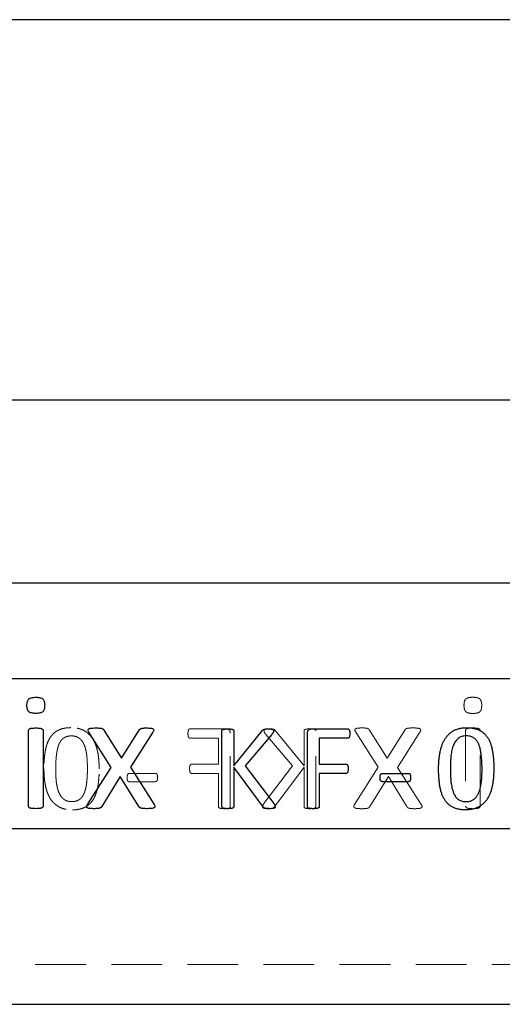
# Model space of a CAD drawing. Header units: millimetres. Extents: x 37 to 402, y 8 to 280.
# Tile 2 of 39: x 92 to 104, y 45 to 69. Entities that reach past the tile are written whole.
import ezdxf

# ---------------------------------------------------------------- set-up
doc = ezdxf.new("R2010")
doc.units = ezdxf.units.MM
doc.linetypes.add('HIDDEN', pattern=[1.905, 1.27, -0.635])

msp = doc.modelspace()

# ---------------------------------------------------------------- linework, layer by layer
at = {"color": 7, "linetype": 'Continuous', "lineweight": 25}
for p, q in [((113.74111, 69.21603), (80.35497, 69.21603)), ((80.35497, 59.69103), (109.92785, 59.69103)), ((108.33318, 55.10353), (86.23012, 55.10353)), ((108.33318, 52.70353), (86.23012, 52.70353)), ((91.75557, 49.51861), (91.75557, 51.4105)), ((92.11954, 51.4105), (92.11954, 49.51861)), ((93.82641, 50.48162), (93.26149, 51.37069)), ((93.64316, 51.42124), (94.08043, 50.71668)), ((94.08043, 50.71668), (94.52402, 51.42124)), ((94.86966, 51.37069), (94.30854, 50.49173)), ((96.59821, 49.5027), (96.59821, 51.40436)), ((96.89233, 51.40436), (96.89233, 50.52384)), ((96.89233, 50.52384), (97.60281, 51.40436)), ((97.84637, 51.30969), (97.18093, 50.52384)), ((98.73939, 49.5027), (98.73939, 51.34599)), ((98.83911, 51.45353), (99.74536, 51.45353)), ((99.7472, 51.21823), (99.03351, 51.21823)), ((99.03351, 51.21823), (99.03351, 50.57118)), ((99.03351, 50.57118), (99.70676, 50.57118)), ((93.22927, 49.55842), (93.82641, 50.48162)), ((94.30854, 50.49173), (94.90126, 49.55842)), ((97.63084, 49.5027), (96.89233, 50.49351)), ((96.89233, 50.49351), (96.89233, 49.5027)), ((97.18093, 50.52384), (97.89739, 49.58358)), ((99.70676, 50.33588), (99.03351, 50.33588)), ((99.03351, 50.33588), (99.03351, 49.50316)), ((100.61356, 50.33588), (101.26705, 50.33588)), ((94.05262, 50.26298), (93.59387, 49.51229)), ((94.51327, 49.51229), (94.05262, 50.26298)), ((101.26705, 50.13), (100.61356, 50.13)), ((78.65497, 48.95353), (112.65497, 48.95353)), ((78.65497, 44.55353), (112.65497, 44.55353))]:
    msp.add_line(p, q, dxfattribs=at)
at = {"color": 7, "linetype": 'HIDDEN', "lineweight": 18}
for p, q in [((96.70599, 51.45353), (95.79974, 51.45353)), ((96.80571, 49.5027), (96.80571, 51.34599)), ((97.69873, 51.30969), (98.36417, 50.52384)), ((98.65277, 50.52384), (97.9423, 51.40436)), ((98.65277, 51.40436), (98.65277, 50.52384)), ((98.94689, 49.5027), (98.94689, 51.40436)), ((99.94765, 51.37069), (100.50877, 50.49173)), ((100.73688, 50.71668), (100.29329, 51.42124)), ((101.17415, 51.42124), (100.73688, 50.71668)), ((100.9909, 50.48162), (101.55582, 51.37069)), ((102.69778, 51.4105), (102.69778, 49.51861)), ((103.06175, 49.51861), (103.06175, 51.4105)), ((95.7979, 51.21823), (96.5116, 51.21823)), ((96.5116, 51.21823), (96.5116, 50.57118)), ((96.5116, 50.57118), (95.83834, 50.57118)), ((94.93154, 50.33588), (94.27805, 50.33588)), ((95.83834, 50.33588), (96.5116, 50.33588)), ((96.5116, 50.33588), (96.5116, 49.50316)), ((98.36417, 50.52384), (97.64772, 49.58358)), ((97.91426, 49.5027), (98.65277, 50.49351)), ((98.65277, 50.49351), (98.65277, 49.5027)), ((100.50877, 50.49173), (99.91605, 49.55842)), ((101.58804, 49.55842), (100.9909, 50.48162)), ((94.27805, 50.13), (94.93154, 50.13)), ((100.30404, 49.51229), (100.76469, 50.26298)), ((100.76469, 50.26298), (101.22344, 49.51229)), ((106.52997, 45.55353), (84.77997, 45.55353))]:
    msp.add_line(p, q, dxfattribs=at)
at = {"color": 7, "linetype": 'Continuous', "lineweight": 25}
for points, knots in [([(91.71512, 52.03987), (91.71568, 52.05802), (91.71669, 52.09143), (91.72518, 52.13729), (91.73976, 52.17425), (91.76218, 52.20281), (91.79361, 52.22243), (91.83376, 52.23485), (91.8833, 52.24312), (91.91961, 52.24367), (91.93945, 52.24397)], [0, 0, 0, 0, 0.15232317, 0.2802837, 0.38964167, 0.48270415, 0.57981113, 0.69555824, 0.8336375, 1, 1, 1, 1]), ([(91.93566, 51.83956), (91.91602, 51.83984), (91.88012, 51.84034), (91.83133, 51.84885), (91.7918, 51.86048), (91.76067, 51.87946), (91.73948, 51.90787), (91.72515, 51.94395), (91.71668, 51.98894), (91.71567, 52.02192), (91.71512, 52.03987)], [0, 0, 0, 0, 0.16739731, 0.30605378, 0.42149622, 0.51776873, 0.61129806, 0.71850501, 0.84687955, 1, 1, 1, 1]), ([(92.15998, 52.04366), (92.15943, 52.0255), (92.15841, 51.9921), (92.14992, 51.94624), (92.13534, 51.90928), (92.11292, 51.88072), (92.08149, 51.8611), (92.04134, 51.84868), (91.99181, 51.84041), (91.9555, 51.83986), (91.93566, 51.83956)], [0, 0, 0, 0, 0.15232317, 0.2802837, 0.38964167, 0.48270415, 0.57981113, 0.69555824, 0.8336375, 1, 1, 1, 1]), ([(91.93945, 52.24397), (91.95907, 52.24366), (91.99496, 52.2431), (92.04392, 52.23492), (92.0832, 52.2223), (92.11426, 52.20351), (92.13567, 52.17546), (92.15092, 52.1398), (92.15811, 52.09448), (92.15932, 52.06158), (92.15998, 52.04366)], [0, 0, 0, 0, 0.167476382, 0.306198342, 0.422268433, 0.518586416, 0.61074827, 0.718712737, 0.846807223, 1, 1, 1, 1]), ([(91.75557, 51.4105), (91.75596, 51.41518), (91.75675, 51.42467), (91.76258, 51.43854), (91.77449, 51.4508), (91.79318, 51.45981), (91.81809, 51.46727), (91.85043, 51.47184), (91.89052, 51.47492), (91.92006, 51.47535), (91.93629, 51.47559)], [0, 0, 0, 0, 0.06662967, 0.13519104, 0.20948859, 0.30480986, 0.42725776, 0.57920865, 0.76885665, 1, 1, 1, 1]), ([(91.93629, 51.47559), (91.95315, 51.47537), (91.98333, 51.47499), (92.02402, 51.47177), (92.05604, 51.46751), (92.08037, 51.45958), (92.09884, 51.45066), (92.111, 51.43843), (92.11862, 51.42498), (92.11924, 51.41522), (92.11954, 51.4105)], [0, 0, 0, 0, 0.23824969, 0.42640249, 0.5771554, 0.69296008, 0.78752984, 0.86331674, 0.93389564, 1, 1, 1, 1]), ([(93.26149, 51.37069), (93.25669, 51.37934), (93.24822, 51.3946), (93.24143, 51.41809), (93.24601, 51.43982), (93.26342, 51.45626), (93.29043, 51.46678), (93.32806, 51.47222), (93.37687, 51.47484), (93.41356, 51.47532), (93.434, 51.47559)], [0, 0, 0, 0, 0.110817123, 0.195545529, 0.268245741, 0.346694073, 0.452366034, 0.588937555, 0.771036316, 1, 1, 1, 1]), ([(93.434, 51.47559), (93.45254, 51.47558), (93.48565, 51.47558), (93.5299, 51.47292), (93.56423, 51.46964), (93.5903, 51.46394), (93.61004, 51.45696), (93.62382, 51.4464), (93.63413, 51.43439), (93.64008, 51.42573), (93.64316, 51.42124)], [0, 0, 0, 0, 0.24537273, 0.43807782, 0.58679348, 0.70110749, 0.79119525, 0.86089892, 0.92804637, 1, 1, 1, 1]), ([(94.52402, 51.42124), (94.52687, 51.42533), (94.53253, 51.43345), (94.54312, 51.44451), (94.55556, 51.45501), (94.57298, 51.46281), (94.5955, 51.469), (94.62604, 51.47326), (94.66616, 51.47547), (94.69652, 51.47554), (94.71358, 51.47559)], [0, 0, 0, 0, 0.07209611, 0.14341138, 0.2216527, 0.30636518, 0.41756196, 0.55970094, 0.75254151, 1, 1, 1, 1]), ([(94.71358, 51.47559), (94.73234, 51.47536), (94.7661, 51.47495), (94.81143, 51.47187), (94.8468, 51.46742), (94.87212, 51.45779), (94.88936, 51.44295), (94.89196, 51.42088), (94.88383, 51.39685), (94.87482, 51.38022), (94.86966, 51.37069)], [0, 0, 0, 0, 0.21848228, 0.39316468, 0.52994302, 0.63113382, 0.70749177, 0.77971477, 0.87377964, 1, 1, 1, 1]), ([(96.59821, 51.40436), (96.59859, 51.40823), (96.59935, 51.41588), (96.6047, 51.42689), (96.61521, 51.43539), (96.63064, 51.44108), (96.65087, 51.44592), (96.677, 51.44987), (96.70903, 51.45332), (96.73254, 51.45346), (96.74527, 51.45353)], [0, 0, 0, 0, 0.06905503, 0.13614289, 0.21158208, 0.30326861, 0.42697252, 0.58167306, 0.77355099, 1, 1, 1, 1]), ([(96.74527, 51.45353), (96.75831, 51.45348), (96.78198, 51.45339), (96.81413, 51.4498), (96.84003, 51.44605), (96.8601, 51.44084), (96.87569, 51.43568), (96.88584, 51.42671), (96.89121, 51.4159), (96.89195, 51.40824), (96.89233, 51.40436)], [0, 0, 0, 0, 0.23177102, 0.42082793, 0.57544077, 0.69643179, 0.79058611, 0.86393428, 0.93098412, 1, 1, 1, 1]), ([(97.60281, 51.40436), (97.60601, 51.40879), (97.61222, 51.41737), (97.62436, 51.42786), (97.63847, 51.43633), (97.65549, 51.44261), (97.67548, 51.44779), (97.69987, 51.45067), (97.72975, 51.45311), (97.75185, 51.45338), (97.76411, 51.45353)], [0, 0, 0, 0, 0.093069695, 0.180108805, 0.27154947, 0.372505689, 0.488512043, 0.623058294, 0.790842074, 1, 1, 1, 1]), ([(97.76411, 51.45353), (97.77639, 51.4535), (97.79823, 51.45345), (97.82748, 51.44982), (97.85039, 51.44614), (97.86786, 51.4406), (97.88098, 51.43416), (97.88904, 51.42505), (97.89339, 51.41499), (97.89391, 51.40792), (97.89417, 51.40436)], [0, 0, 0, 0, 0.24093166, 0.42878133, 0.57877368, 0.69588198, 0.7888733, 0.86138068, 0.93016722, 1, 1, 1, 1]), ([(97.89417, 51.40436), (97.89376, 51.39769), (97.89291, 51.38377), (97.88372, 51.36231), (97.86806, 51.33744), (97.8544, 51.31996), (97.84637, 51.30969)], [0, 0, 0, 0, 0.184100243, 0.384701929, 0.638516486, 1, 1, 1, 1]), ([(98.73939, 51.34599), (98.73967, 51.35521), (98.74019, 51.37251), (98.74589, 51.39634), (98.7563, 51.41568), (98.77487, 51.43438), (98.80291, 51.44971), (98.82729, 51.45228), (98.83911, 51.45353)], [0, 0, 0, 0, 0.16678551, 0.31276236, 0.43937964, 0.5590309, 0.78614469, 1, 1, 1, 1]), ([(99.74536, 51.45353), (99.74912, 51.45335), (99.75668, 51.45298), (99.76709, 51.44709), (99.7774, 51.43885), (99.78454, 51.42512), (99.79206, 51.40854), (99.79541, 51.38698), (99.79768, 51.36183), (99.79803, 51.3437), (99.79821, 51.33404)], [0, 0, 0, 0, 0.077192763, 0.155693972, 0.243967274, 0.34851113, 0.472980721, 0.622574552, 0.798832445, 1, 1, 1, 1]), ([(99.79821, 51.33404), (99.79802, 51.32454), (99.79767, 51.30688), (99.79552, 51.28243), (99.79177, 51.26187), (99.78532, 51.24559), (99.77749, 51.23305), (99.76821, 51.22453), (99.75791, 51.21947), (99.75078, 51.21865), (99.7472, 51.21823)], [0, 0, 0, 0, 0.20509845, 0.38111146, 0.52960166, 0.65423719, 0.75694619, 0.84591016, 0.92281319, 1, 1, 1, 1]), ([(102.02174, 50.44893), (102.02216, 50.48632), (102.02299, 50.55948), (102.03001, 50.66683), (102.04146, 50.76943), (102.05706, 50.86717), (102.07861, 50.95918), (102.1054, 51.045), (102.13861, 51.12388), (102.1772, 51.19621), (102.222, 51.26161), (102.27468, 51.31837), (102.33295, 51.36829), (102.39827, 51.40993), (102.47101, 51.44311), (102.55141, 51.46599), (102.63931, 51.48075), (102.70045, 51.48219), (102.73222, 51.48294)], [0, 0, 0, 0, 0.07862761, 0.15385016, 0.22614562, 0.29568953, 0.36188017, 0.42474756, 0.48452413, 0.54160671, 0.59692829, 0.65074048, 0.70399716, 0.75788933, 0.81310951, 0.87152663, 0.93323166, 1, 1, 1, 1]), ([(102.73222, 51.48294), (102.7626, 51.48225), (102.82121, 51.48092), (102.90526, 51.46785), (102.98191, 51.4469), (103.05132, 51.41738), (103.11333, 51.37913), (103.16955, 51.33377), (103.21818, 51.27937), (103.26084, 51.21756), (103.2971, 51.14795), (103.32768, 51.07088), (103.3531, 50.98636), (103.37175, 50.89426), (103.38634, 50.79513), (103.39687, 50.68902), (103.40261, 50.57584), (103.40359, 50.49811), (103.4041, 50.45812)], [0, 0, 0, 0, 0.06500107, 0.12539013, 0.18156532, 0.23474678, 0.28626724, 0.33707721, 0.38885276, 0.44188841, 0.49748627, 0.55649716, 0.61916386, 0.68618445, 0.75747032, 0.83360126, 0.91438944, 1, 1, 1, 1]), ([(102.7166, 51.27706), (102.69678, 51.27626), (102.65877, 51.27472), (102.60445, 51.26322), (102.55586, 51.24346), (102.51358, 51.21511), (102.47623, 51.18064), (102.44425, 51.13951), (102.4154, 51.0933), (102.39137, 51.04093), (102.37075, 50.98373), (102.35452, 50.92132), (102.34047, 50.85469), (102.33137, 50.78334), (102.32464, 50.70851), (102.31968, 50.63066), (102.31624, 50.55007), (102.31599, 50.49551), (102.31586, 50.46778)], [0, 0, 0, 0, 0.0587608, 0.11268211, 0.1638204, 0.2133506, 0.26287038, 0.31396626, 0.36743186, 0.42414706, 0.48451633, 0.54756582, 0.61529511, 0.68637146, 0.76075253, 0.83816301, 0.91774758, 1, 1, 1, 1]), ([(103.10998, 50.43928), (103.10998, 50.46395), (103.11, 50.51207), (103.10735, 50.58222), (103.10442, 50.64859), (103.09965, 50.71108), (103.09433, 50.76995), (103.0875, 50.82514), (103.07913, 50.8766), (103.0701, 50.92464), (103.05946, 50.9694), (103.0477, 51.01102), (103.03445, 51.0495), (103.01925, 51.08446), (103.00261, 51.11637), (102.98473, 51.14558), (102.96505, 51.17176), (102.94369, 51.19487), (102.92122, 51.21546), (102.89659, 51.23232), (102.87077, 51.24696), (102.8332, 51.26151), (102.78175, 51.27446), (102.7389, 51.27617), (102.7166, 51.27706)], [0, 0, 0, 0, 0.07129553, 0.13908329, 0.20292479, 0.263311, 0.32024061, 0.37379265, 0.42402501, 0.47092222, 0.51506682, 0.55697602, 0.59590901, 0.63259906, 0.66706236, 0.69987297, 0.7314905, 0.76157626, 0.79073862, 0.81936143, 0.84770543, 0.87632138, 0.93560648, 1, 1, 1, 1]), ([(99.70676, 50.57118), (99.71035, 50.57096), (99.71754, 50.57054), (99.72746, 50.56525), (99.73723, 50.55788), (99.74472, 50.54573), (99.75154, 50.5301), (99.75509, 50.50941), (99.75728, 50.48376), (99.7576, 50.46487), (99.75777, 50.45445)], [0, 0, 0, 0, 0.07572256, 0.15165595, 0.23527131, 0.33396906, 0.45099597, 0.5976139, 0.77790907, 1, 1, 1, 1]), ([(99.75777, 50.45445), (99.75758, 50.44479), (99.75721, 50.42683), (99.75512, 50.40206), (99.75131, 50.38137), (99.74493, 50.36503), (99.73679, 50.35247), (99.72782, 50.34328), (99.7177, 50.33695), (99.71036, 50.33623), (99.70676, 50.33588)], [0, 0, 0, 0, 0.20548202, 0.38227379, 0.52868269, 0.65157128, 0.75284067, 0.84504675, 0.92389507, 1, 1, 1, 1]), ([(100.55704, 50.23386), (100.55716, 50.2426), (100.5574, 50.25876), (100.56026, 50.28089), (100.56393, 50.29897), (100.5699, 50.31307), (100.57829, 50.32342), (100.58837, 50.33085), (100.60053, 50.3352), (100.60908, 50.33565), (100.61356, 50.33588)], [0, 0, 0, 0, 0.19861708, 0.36707153, 0.50645325, 0.61712461, 0.711213, 0.80594362, 0.89847242, 1, 1, 1, 1]), ([(101.26705, 50.33588), (101.27107, 50.3358), (101.27885, 50.33563), (101.28978, 50.3317), (101.29994, 50.32492), (101.30721, 50.31331), (101.31389, 50.29888), (101.31803, 50.28059), (101.32155, 50.25866), (101.32168, 50.24261), (101.32174, 50.23386)], [0, 0, 0, 0, 0.09211744, 0.17814046, 0.26438081, 0.368276, 0.48843438, 0.63066035, 0.79852117, 1, 1, 1, 1]), ([(102.69224, 49.42412), (102.66201, 49.42479), (102.60369, 49.42609), (102.5202, 49.43936), (102.44371, 49.45964), (102.37457, 49.48931), (102.31234, 49.52724), (102.2569, 49.57364), (102.20759, 49.62747), (102.16503, 49.68953), (102.12874, 49.7591), (102.0981, 49.83617), (102.07299, 49.92063), (102.0532, 50.01251), (102.03978, 50.11184), (102.02889, 50.21803), (102.02325, 50.33123), (102.02225, 50.40895), (102.02174, 50.44893)], [0, 0, 0, 0, 0.06472876, 0.12484506, 0.18066443, 0.23389136, 0.28545587, 0.33626478, 0.38830555, 0.44138654, 0.49703194, 0.55609329, 0.61881357, 0.68563882, 0.75726295, 0.83345899, 0.91431624, 1, 1, 1, 1]), ([(102.31586, 50.46778), (102.31609, 50.43131), (102.31652, 50.36112), (102.32089, 50.26014), (102.3268, 50.16749), (102.33659, 50.08334), (102.3485, 50.00694), (102.36484, 49.93828), (102.38318, 49.87661), (102.40521, 49.82211), (102.43089, 49.77512), (102.45961, 49.73468), (102.4919, 49.70124), (102.52788, 49.67442), (102.5677, 49.65458), (102.61102, 49.64029), (102.65817, 49.63134), (102.69097, 49.63045), (102.70786, 49.63)], [0, 0, 0, 0, 0.1054794, 0.20305517, 0.29234524, 0.37397493, 0.4480681, 0.51589551, 0.57799582, 0.63403879, 0.68560504, 0.73258789, 0.77708918, 0.81954432, 0.86175823, 0.90520104, 0.95118043, 1, 1, 1, 1]), ([(103.4041, 50.45812), (103.40369, 50.42058), (103.4029, 50.34711), (103.39563, 50.23935), (103.38512, 50.1365), (103.36902, 50.03905), (103.34832, 49.94733), (103.3212, 49.86196), (103.28823, 49.78307), (103.24911, 49.71079), (103.20376, 49.64576), (103.15164, 49.58835), (103.09288, 49.53896), (103.02751, 49.49696), (102.95459, 49.46418), (102.87403, 49.44084), (102.78574, 49.42637), (102.72416, 49.42489), (102.69224, 49.42412)], [0, 0, 0, 0, 0.078853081, 0.154304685, 0.226796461, 0.295937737, 0.361660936, 0.42414473, 0.48384814, 0.541014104, 0.596452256, 0.649981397, 0.703418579, 0.757244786, 0.812690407, 0.870727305, 0.932991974, 1, 1, 1, 1]), ([(102.70786, 49.63), (102.72105, 49.63037), (102.74677, 49.6311), (102.78421, 49.63616), (102.8193, 49.64471), (102.85181, 49.6575), (102.88224, 49.67285), (102.90994, 49.69218), (102.93598, 49.71368), (102.96752, 49.74757), (103.00251, 49.79714), (103.03429, 49.86678), (103.06093, 49.94438), (103.08065, 50.03041), (103.0953, 50.12378), (103.10387, 50.22422), (103.10883, 50.33016), (103.10959, 50.40251), (103.10998, 50.43928)], [0, 0, 0, 0, 0.03909165, 0.07620836, 0.11177921, 0.14584605, 0.17955699, 0.21255398, 0.24575031, 0.27947654, 0.34952157, 0.42446538, 0.50559542, 0.59238208, 0.68569509, 0.78554872, 0.89100971, 1, 1, 1, 1]), ([(100.61356, 50.13), (100.60906, 50.13017), (100.60039, 50.13051), (100.58864, 50.13569), (100.57797, 50.14239), (100.56996, 50.15339), (100.56392, 50.16782), (100.56032, 50.18624), (100.55737, 50.20864), (100.55715, 50.22496), (100.55704, 50.23386)], [0, 0, 0, 0, 0.10032121, 0.19297269, 0.28459609, 0.3802655, 0.49277059, 0.63385115, 0.800304, 1, 1, 1, 1]), ([(101.32174, 50.23386), (101.32163, 50.2248), (101.32143, 50.20817), (101.31843, 50.18551), (101.31509, 50.16685), (101.30666, 50.14956), (101.29175, 50.13275), (101.27529, 50.13092), (101.26705, 50.13)], [0, 0, 0, 0, 0.20618078, 0.37859559, 0.52179151, 0.63426138, 0.81701396, 1, 1, 1, 1]), ([(97.89739, 49.58358), (97.90136, 49.57745), (97.90847, 49.56647), (97.91825, 49.55163), (97.92431, 49.53937), (97.92992, 49.52817), (97.93344, 49.51718), (97.93426, 49.509), (97.93461, 49.50546)], [0, 0, 0, 0, 0.250511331, 0.448662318, 0.608364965, 0.718760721, 0.87820418, 1, 1, 1, 1]), ([(91.93629, 49.45353), (91.92008, 49.45391), (91.89058, 49.45461), (91.85028, 49.45608), (91.81831, 49.46233), (91.79302, 49.46845), (91.77477, 49.47778), (91.7624, 49.48934), (91.75661, 49.50361), (91.75592, 49.51352), (91.75557, 49.51861)], [0, 0, 0, 0, 0.230397, 0.41921954, 0.57118106, 0.69238765, 0.78740114, 0.8593135, 0.92765349, 1, 1, 1, 1]), ([(92.11954, 49.51861), (92.11929, 49.51347), (92.1188, 49.50328), (92.11119, 49.48943), (92.09856, 49.47793), (92.08054, 49.46868), (92.05581, 49.46209), (92.02417, 49.45614), (91.98326, 49.45455), (91.95313, 49.4539), (91.93629, 49.45353)], [0, 0, 0, 0, 0.07177663, 0.14212812, 0.2156024, 0.30986745, 0.42441828, 0.5751828, 0.76251795, 1, 1, 1, 1]), ([(93.38535, 49.45353), (93.3666, 49.45378), (93.33264, 49.45422), (93.28701, 49.45713), (93.25224, 49.46443), (93.22703, 49.47436), (93.21137, 49.49006), (93.20738, 49.51112), (93.21469, 49.53453), (93.22401, 49.54981), (93.22927, 49.55842)], [0, 0, 0, 0, 0.22140402, 0.40109286, 0.53867009, 0.63993947, 0.71739844, 0.78861693, 0.88090655, 1, 1, 1, 1]), ([(93.59387, 49.51229), (93.59107, 49.50756), (93.58537, 49.49795), (93.57401, 49.48525), (93.5587, 49.47421), (93.53835, 49.46549), (93.51145, 49.46054), (93.47796, 49.45587), (93.43508, 49.45366), (93.40325, 49.45358), (93.38535, 49.45353)], [0, 0, 0, 0, 0.07229747, 0.14689732, 0.22231697, 0.31915559, 0.43553379, 0.58100323, 0.76432276, 1, 1, 1, 1]), ([(94.72875, 49.45353), (94.70959, 49.45358), (94.67566, 49.45368), (94.63043, 49.45576), (94.59594, 49.46056), (94.56888, 49.46526), (94.54895, 49.47464), (94.53311, 49.48479), (94.52251, 49.49836), (94.51637, 49.50763), (94.51327, 49.51229)], [0, 0, 0, 0, 0.24499106, 0.43374175, 0.5776593, 0.69066115, 0.78223033, 0.8576557, 0.92831872, 1, 1, 1, 1]), ([(94.90126, 49.55842), (94.90585, 49.54978), (94.91408, 49.53432), (94.92019, 49.51082), (94.91452, 49.48959), (94.89684, 49.47446), (94.86986, 49.46437), (94.83292, 49.45725), (94.78462, 49.45416), (94.74876, 49.45375), (94.72875, 49.45353)], [0, 0, 0, 0, 0.11115429, 0.19878548, 0.26836725, 0.34779619, 0.45164788, 0.59317099, 0.77295214, 1, 1, 1, 1]), ([(96.74527, 49.45353), (96.73256, 49.45371), (96.70909, 49.45403), (96.67689, 49.4563), (96.65102, 49.46155), (96.63046, 49.46524), (96.61514, 49.47171), (96.60464, 49.48066), (96.59957, 49.4917), (96.59865, 49.49914), (96.59821, 49.5027)], [0, 0, 0, 0, 0.22655499, 0.41827042, 0.57349974, 0.69662819, 0.78944703, 0.86672518, 0.93629585, 1, 1, 1, 1]), ([(96.89233, 49.5027), (96.8919, 49.49914), (96.89099, 49.49168), (96.88589, 49.48084), (96.87577, 49.47142), (96.86027, 49.46549), (96.83988, 49.46141), (96.81425, 49.45637), (96.78192, 49.45397), (96.75829, 49.45369), (96.74527, 49.45353)], [0, 0, 0, 0, 0.06366785, 0.13319886, 0.20843288, 0.30369096, 0.42409133, 0.57923217, 0.76812122, 1, 1, 1, 1]), ([(97.79812, 49.45353), (97.78173, 49.45385), (97.75212, 49.45442), (97.71237, 49.45705), (97.68154, 49.46278), (97.65865, 49.47309), (97.64308, 49.48745), (97.63486, 49.4977), (97.63084, 49.5027)], [0, 0, 0, 0, 0.26989391, 0.48744989, 0.65509811, 0.78366388, 0.89443265, 1, 1, 1, 1]), ([(97.93461, 49.50546), (97.93434, 49.50159), (97.93382, 49.49394), (97.92954, 49.48289), (97.92115, 49.47274), (97.90682, 49.46655), (97.88835, 49.46099), (97.86431, 49.45649), (97.83357, 49.45389), (97.81084, 49.45366), (97.79812, 49.45353)], [0, 0, 0, 0, 0.07177007, 0.14216862, 0.21698701, 0.31005008, 0.42635708, 0.57729132, 0.76335197, 1, 1, 1, 1]), ([(98.88645, 49.45353), (98.87374, 49.45371), (98.85027, 49.45404), (98.81806, 49.45627), (98.79223, 49.46162), (98.77149, 49.46508), (98.7564, 49.47224), (98.74597, 49.48103), (98.74066, 49.49181), (98.73981, 49.49914), (98.73939, 49.5027)], [0, 0, 0, 0, 0.22684884, 0.41881294, 0.5742436, 0.69753174, 0.79162852, 0.8690069, 0.93621322, 1, 1, 1, 1]), ([(99.03351, 49.50316), (99.03307, 49.4996), (99.03216, 49.49215), (99.02707, 49.48127), (99.01685, 49.47194), (99.00159, 49.46532), (98.98131, 49.46158), (98.95622, 49.45628), (98.92386, 49.45396), (98.89993, 49.45368), (98.88645, 49.45353)], [0, 0, 0, 0, 0.06359015, 0.13303633, 0.20817854, 0.30444452, 0.42469797, 0.5742896, 0.76023464, 1, 1, 1, 1])]:
    msp.add_open_spline(points, degree=3, knots=knots, dxfattribs=at)
at = {"color": 7, "linetype": 'HIDDEN', "lineweight": 18}
for points, knots in [([(102.87786, 52.24397), (102.85824, 52.24366), (102.82235, 52.2431), (102.77339, 52.23492), (102.73411, 52.2223), (102.70306, 52.20351), (102.68164, 52.17546), (102.66639, 52.1398), (102.6592, 52.09448), (102.65799, 52.06158), (102.65733, 52.04366)], [0, 0, 0, 0, 0.16747638, 0.30619834, 0.42226843, 0.51858642, 0.61074827, 0.71871274, 0.84680722, 1, 1, 1, 1]), ([(102.65733, 52.04366), (102.65789, 52.0255), (102.6589, 51.9921), (102.66739, 51.94624), (102.68197, 51.90928), (102.70439, 51.88072), (102.73582, 51.8611), (102.77597, 51.84868), (102.82551, 51.84041), (102.86181, 51.83986), (102.88166, 51.83956)], [0, 0, 0, 0, 0.15232317, 0.2802837, 0.38964167, 0.48270415, 0.57981113, 0.69555824, 0.8336375, 1, 1, 1, 1]), ([(103.10219, 52.03987), (103.10164, 52.05802), (103.10062, 52.09143), (103.09213, 52.13729), (103.07755, 52.17425), (103.05513, 52.20281), (103.0237, 52.22243), (102.98355, 52.23485), (102.93402, 52.24312), (102.89771, 52.24367), (102.87786, 52.24397)], [0, 0, 0, 0, 0.15232317, 0.2802837, 0.38964167, 0.48270415, 0.57981113, 0.69555824, 0.8336375, 1, 1, 1, 1]), ([(102.88166, 51.83956), (102.90129, 51.83984), (102.93719, 51.84034), (102.98598, 51.84885), (103.02551, 51.86048), (103.05664, 51.87946), (103.07784, 51.90787), (103.09216, 51.94395), (103.10063, 51.98894), (103.10164, 52.02192), (103.10219, 52.03987)], [0, 0, 0, 0, 0.16739731, 0.30605378, 0.42149622, 0.51776873, 0.61129806, 0.71850501, 0.84687955, 1, 1, 1, 1]), ([(92.81288, 51.48294), (92.7825, 51.48225), (92.7239, 51.48092), (92.63985, 51.46785), (92.5632, 51.4469), (92.49378, 51.41738), (92.43177, 51.37913), (92.37555, 51.33377), (92.32693, 51.27937), (92.28426, 51.21756), (92.24801, 51.14795), (92.21742, 51.07088), (92.192, 50.98636), (92.17336, 50.89426), (92.15877, 50.79513), (92.14824, 50.68902), (92.1425, 50.57584), (92.14151, 50.49811), (92.14101, 50.45812)], [0, 0, 0, 0, 0.06500107, 0.12539013, 0.18156532, 0.23474678, 0.28626724, 0.33707721, 0.38885276, 0.44188841, 0.49748627, 0.55649716, 0.61916386, 0.68618445, 0.75747032, 0.83360126, 0.91438944, 1, 1, 1, 1]), ([(93.52336, 50.44893), (93.52294, 50.48632), (93.52211, 50.55948), (93.51509, 50.66683), (93.50365, 50.76943), (93.48804, 50.86717), (93.46649, 50.95918), (93.43971, 51.045), (93.4065, 51.12388), (93.3679, 51.19621), (93.3231, 51.26161), (93.27042, 51.31837), (93.21216, 51.36829), (93.14684, 51.40993), (93.0741, 51.44311), (92.9937, 51.46599), (92.9058, 51.48075), (92.84466, 51.48219), (92.81288, 51.48294)], [0, 0, 0, 0, 0.07862761, 0.15385016, 0.22614562, 0.29568953, 0.36188017, 0.42474756, 0.48452413, 0.54160671, 0.59692829, 0.65074048, 0.70399716, 0.75788933, 0.81310951, 0.87152663, 0.93323166, 1, 1, 1, 1]), ([(95.79974, 51.45353), (95.79599, 51.45335), (95.78842, 51.45298), (95.77801, 51.44709), (95.76771, 51.43885), (95.76056, 51.42512), (95.75304, 51.40854), (95.7497, 51.38698), (95.74742, 51.36183), (95.74708, 51.3437), (95.74689, 51.33404)], [0, 0, 0, 0, 0.07719276, 0.15569397, 0.24396727, 0.34851113, 0.47298072, 0.62257455, 0.79883244, 1, 1, 1, 1]), ([(95.74689, 51.33404), (95.74708, 51.32454), (95.74744, 51.30688), (95.74959, 51.28243), (95.75333, 51.26187), (95.75978, 51.24559), (95.76761, 51.23305), (95.77689, 51.22453), (95.78719, 51.21947), (95.79433, 51.21865), (95.7979, 51.21823)], [0, 0, 0, 0, 0.20509845, 0.38111146, 0.52960166, 0.65423719, 0.75694619, 0.84591016, 0.92281319, 1, 1, 1, 1]), ([(96.80571, 51.34599), (96.80544, 51.35521), (96.80492, 51.37251), (96.79921, 51.39634), (96.7888, 51.41568), (96.77024, 51.43438), (96.7422, 51.44971), (96.71781, 51.45228), (96.70599, 51.45353)], [0, 0, 0, 0, 0.16678551, 0.31276236, 0.43937964, 0.5590309, 0.78614469, 1, 1, 1, 1]), ([(97.78099, 51.45353), (97.76872, 51.4535), (97.74687, 51.45345), (97.71763, 51.44982), (97.69472, 51.44614), (97.67724, 51.4406), (97.66413, 51.43416), (97.65606, 51.42505), (97.65172, 51.41499), (97.6512, 51.40792), (97.65094, 51.40436)], [0, 0, 0, 0, 0.24093166, 0.42878133, 0.57877368, 0.69588198, 0.7888733, 0.86138068, 0.93016722, 1, 1, 1, 1]), ([(97.65094, 51.40436), (97.65134, 51.39769), (97.6522, 51.38377), (97.66139, 51.36231), (97.67704, 51.33744), (97.6907, 51.31996), (97.69873, 51.30969)], [0, 0, 0, 0, 0.18410024, 0.38470193, 0.63851649, 1, 1, 1, 1]), ([(97.9423, 51.40436), (97.93909, 51.40879), (97.93289, 51.41737), (97.92075, 51.42786), (97.90663, 51.43633), (97.88961, 51.44261), (97.86963, 51.44779), (97.84524, 51.45067), (97.81535, 51.45311), (97.79325, 51.45338), (97.78099, 51.45353)], [0, 0, 0, 0, 0.0930697, 0.1801088, 0.27154947, 0.37250569, 0.48851204, 0.62305829, 0.79084207, 1, 1, 1, 1]), ([(98.79983, 51.45353), (98.7868, 51.45348), (98.76313, 51.45339), (98.73097, 51.4498), (98.70507, 51.44605), (98.68501, 51.44084), (98.66941, 51.43568), (98.65926, 51.42671), (98.65389, 51.4159), (98.65315, 51.40824), (98.65277, 51.40436)], [0, 0, 0, 0, 0.23177102, 0.42082793, 0.57544077, 0.69643179, 0.79058611, 0.86393428, 0.93098412, 1, 1, 1, 1]), ([(98.94689, 51.40436), (98.94651, 51.40823), (98.94576, 51.41588), (98.9404, 51.42689), (98.9299, 51.43539), (98.91446, 51.44108), (98.89424, 51.44592), (98.8681, 51.44987), (98.83607, 51.45332), (98.81256, 51.45346), (98.79983, 51.45353)], [0, 0, 0, 0, 0.06905503, 0.13614289, 0.21158208, 0.30326861, 0.42697252, 0.58167306, 0.77355099, 1, 1, 1, 1]), ([(100.10373, 51.47559), (100.08497, 51.47536), (100.05121, 51.47495), (100.00588, 51.47187), (99.97051, 51.46742), (99.94519, 51.45779), (99.92795, 51.44295), (99.92536, 51.42088), (99.93348, 51.39685), (99.94249, 51.38022), (99.94765, 51.37069)], [0, 0, 0, 0, 0.21848228, 0.39316468, 0.52994302, 0.63113382, 0.70749177, 0.77971477, 0.87377964, 1, 1, 1, 1]), ([(100.29329, 51.42124), (100.29045, 51.42533), (100.28478, 51.43345), (100.27419, 51.44451), (100.26175, 51.45501), (100.24433, 51.46281), (100.22181, 51.469), (100.19128, 51.47326), (100.15115, 51.47547), (100.12079, 51.47554), (100.10373, 51.47559)], [0, 0, 0, 0, 0.072096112, 0.143411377, 0.221652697, 0.306365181, 0.417561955, 0.559700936, 0.752541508, 1, 1, 1, 1]), ([(101.38331, 51.47559), (101.36477, 51.47558), (101.33166, 51.47558), (101.28741, 51.47292), (101.25308, 51.46964), (101.22701, 51.46394), (101.20728, 51.45696), (101.1935, 51.4464), (101.18318, 51.43439), (101.17723, 51.42573), (101.17415, 51.42124)], [0, 0, 0, 0, 0.24537273, 0.43807782, 0.58679348, 0.70110749, 0.79119525, 0.86089892, 0.92804637, 1, 1, 1, 1]), ([(101.55582, 51.37069), (101.56062, 51.37934), (101.56909, 51.3946), (101.57588, 51.41809), (101.5713, 51.43982), (101.55389, 51.45626), (101.52688, 51.46678), (101.48925, 51.47222), (101.44044, 51.47484), (101.40375, 51.47532), (101.38331, 51.47559)], [0, 0, 0, 0, 0.11081712, 0.19554553, 0.26824574, 0.34669407, 0.45236603, 0.58893756, 0.77103632, 1, 1, 1, 1]), ([(102.88102, 51.47559), (102.86416, 51.47537), (102.83398, 51.47499), (102.79329, 51.47177), (102.76127, 51.46751), (102.73694, 51.45958), (102.71847, 51.45066), (102.70631, 51.43843), (102.69869, 51.42498), (102.69807, 51.41522), (102.69778, 51.4105)], [0, 0, 0, 0, 0.23824969, 0.42640249, 0.5771554, 0.69296008, 0.78752984, 0.86331674, 0.93389564, 1, 1, 1, 1]), ([(103.06175, 51.4105), (103.06135, 51.41518), (103.06056, 51.42467), (103.05473, 51.43854), (103.04283, 51.4508), (103.02413, 51.45981), (102.99922, 51.46727), (102.96688, 51.47184), (102.92679, 51.47492), (102.89725, 51.47535), (102.88102, 51.47559)], [0, 0, 0, 0, 0.066629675, 0.135191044, 0.20948859, 0.304809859, 0.427257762, 0.57920865, 0.768856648, 1, 1, 1, 1]), ([(92.43513, 50.43928), (92.43512, 50.46395), (92.43511, 50.51207), (92.43776, 50.58222), (92.44068, 50.64859), (92.44546, 50.71108), (92.45077, 50.76995), (92.4576, 50.82514), (92.46597, 50.8766), (92.475, 50.92464), (92.48564, 50.9694), (92.4974, 51.01102), (92.51065, 51.0495), (92.52586, 51.08446), (92.54249, 51.11637), (92.56037, 51.14558), (92.58005, 51.17176), (92.60142, 51.19487), (92.62388, 51.21546), (92.64852, 51.23232), (92.67433, 51.24696), (92.71191, 51.26151), (92.76335, 51.27446), (92.8062, 51.27617), (92.82851, 51.27706)], [0, 0, 0, 0, 0.07129553, 0.13908329, 0.20292479, 0.263311, 0.32024061, 0.37379265, 0.42402501, 0.47092222, 0.51506682, 0.55697602, 0.59590901, 0.63259906, 0.66706236, 0.69987297, 0.7314905, 0.76157626, 0.79073862, 0.81936143, 0.84770543, 0.87632138, 0.93560648, 1, 1, 1, 1]), ([(92.82851, 51.27706), (92.84833, 51.27626), (92.88633, 51.27472), (92.94066, 51.26322), (92.98924, 51.24346), (93.03152, 51.21511), (93.06888, 51.18064), (93.10086, 51.13951), (93.12971, 51.0933), (93.15374, 51.04093), (93.17436, 50.98373), (93.19058, 50.92132), (93.20463, 50.85469), (93.21374, 50.78334), (93.22046, 50.70851), (93.22542, 50.63066), (93.22887, 50.55007), (93.22912, 50.49551), (93.22924, 50.46778)], [0, 0, 0, 0, 0.058760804, 0.112682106, 0.163820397, 0.213350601, 0.262870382, 0.31396626, 0.367431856, 0.424147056, 0.484516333, 0.547565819, 0.615295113, 0.686371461, 0.760752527, 0.838163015, 0.917747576, 1, 1, 1, 1]), ([(95.83834, 50.57118), (95.83475, 50.57096), (95.82757, 50.57054), (95.81764, 50.56525), (95.80787, 50.55788), (95.80038, 50.54573), (95.79357, 50.5301), (95.79002, 50.50941), (95.78783, 50.48376), (95.78751, 50.46487), (95.78733, 50.45445)], [0, 0, 0, 0, 0.07572256, 0.15165595, 0.23527131, 0.33396906, 0.45099597, 0.5976139, 0.77790907, 1, 1, 1, 1]), ([(92.14101, 50.45812), (92.14141, 50.42058), (92.1422, 50.34711), (92.14948, 50.23935), (92.15998, 50.1365), (92.17608, 50.03905), (92.19679, 49.94733), (92.2239, 49.86196), (92.25687, 49.78307), (92.29599, 49.71079), (92.34134, 49.64576), (92.39346, 49.58835), (92.45222, 49.53896), (92.51759, 49.49696), (92.59052, 49.46418), (92.67108, 49.44084), (92.75936, 49.42637), (92.82094, 49.42489), (92.85287, 49.42412)], [0, 0, 0, 0, 0.078853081, 0.154304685, 0.226796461, 0.295937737, 0.361660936, 0.42414473, 0.48384814, 0.541014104, 0.596452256, 0.649981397, 0.703418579, 0.757244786, 0.812690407, 0.870727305, 0.932991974, 1, 1, 1, 1]), ([(92.83724, 49.63), (92.82405, 49.63037), (92.79834, 49.6311), (92.76089, 49.63616), (92.72581, 49.64471), (92.6933, 49.6575), (92.66286, 49.67285), (92.63517, 49.69218), (92.60912, 49.71368), (92.57758, 49.74757), (92.54259, 49.79714), (92.51081, 49.86678), (92.48418, 49.94438), (92.46446, 50.03041), (92.4498, 50.12378), (92.44123, 50.22422), (92.43628, 50.33016), (92.43551, 50.40251), (92.43513, 50.43928)], [0, 0, 0, 0, 0.03909165, 0.07620836, 0.11177921, 0.14584605, 0.17955699, 0.21255398, 0.24575031, 0.27947654, 0.34952157, 0.42446538, 0.50559542, 0.59238208, 0.68569509, 0.78554872, 0.89100971, 1, 1, 1, 1]), ([(93.22924, 50.46778), (93.22902, 50.43131), (93.22858, 50.36112), (93.22421, 50.26014), (93.2183, 50.16749), (93.20852, 50.08334), (93.19661, 50.00694), (93.18027, 49.93828), (93.16193, 49.87661), (93.13989, 49.82211), (93.11421, 49.77512), (93.0855, 49.73468), (93.0532, 49.70124), (93.01722, 49.67442), (92.9774, 49.65458), (92.93409, 49.64029), (92.88693, 49.63134), (92.85413, 49.63045), (92.83724, 49.63)], [0, 0, 0, 0, 0.1054794, 0.20305517, 0.29234524, 0.37397493, 0.4480681, 0.51589551, 0.57799582, 0.63403879, 0.68560504, 0.73258789, 0.77708918, 0.81954432, 0.86175823, 0.90520104, 0.95118043, 1, 1, 1, 1]), ([(92.85287, 49.42412), (92.8831, 49.42479), (92.94141, 49.42609), (93.0249, 49.43936), (93.10139, 49.45964), (93.17053, 49.48931), (93.23276, 49.52724), (93.28821, 49.57364), (93.33752, 49.62747), (93.38008, 49.68953), (93.41636, 49.7591), (93.447, 49.83617), (93.47212, 49.92063), (93.4919, 50.01251), (93.50532, 50.11184), (93.51621, 50.21803), (93.52185, 50.33123), (93.52285, 50.40895), (93.52336, 50.44893)], [0, 0, 0, 0, 0.06472876, 0.12484506, 0.18066443, 0.23389136, 0.28545587, 0.33626478, 0.38830555, 0.44138654, 0.49703194, 0.55609329, 0.61881357, 0.68563882, 0.75726295, 0.83345899, 0.91431624, 1, 1, 1, 1]), ([(94.27805, 50.33588), (94.27403, 50.3358), (94.26626, 50.33563), (94.25533, 50.3317), (94.24517, 50.32492), (94.23789, 50.31331), (94.23122, 50.29888), (94.22707, 50.28059), (94.22355, 50.25866), (94.22343, 50.24261), (94.22336, 50.23386)], [0, 0, 0, 0, 0.09211744, 0.17814046, 0.26438081, 0.368276, 0.48843438, 0.63066035, 0.79852117, 1, 1, 1, 1]), ([(94.98807, 50.23386), (94.98794, 50.2426), (94.98771, 50.25876), (94.98484, 50.28089), (94.98117, 50.29897), (94.97521, 50.31307), (94.96682, 50.32342), (94.95674, 50.33085), (94.94458, 50.3352), (94.93602, 50.33565), (94.93154, 50.33588)], [0, 0, 0, 0, 0.19861708, 0.36707153, 0.50645325, 0.61712461, 0.711213, 0.80594362, 0.89847242, 1, 1, 1, 1]), ([(95.78733, 50.45445), (95.78753, 50.44479), (95.78789, 50.42683), (95.78999, 50.40206), (95.79379, 50.38137), (95.80017, 50.36503), (95.80832, 50.35247), (95.81728, 50.34328), (95.8274, 50.33695), (95.83474, 50.33623), (95.83834, 50.33588)], [0, 0, 0, 0, 0.20548202, 0.38227379, 0.52868269, 0.65157128, 0.75284067, 0.84504675, 0.92389507, 1, 1, 1, 1]), ([(94.22336, 50.23386), (94.22347, 50.2248), (94.22368, 50.20817), (94.22668, 50.18551), (94.23002, 50.16685), (94.23845, 50.14956), (94.25336, 50.13275), (94.26981, 50.13092), (94.27805, 50.13)], [0, 0, 0, 0, 0.20618078, 0.37859559, 0.52179151, 0.63426138, 0.81701396, 1, 1, 1, 1]), ([(94.93154, 50.13), (94.93605, 50.13017), (94.94471, 50.13051), (94.95646, 50.13569), (94.96713, 50.14239), (94.97515, 50.15339), (94.98118, 50.16782), (94.98479, 50.18624), (94.98774, 50.20864), (94.98795, 50.22496), (94.98807, 50.23386)], [0, 0, 0, 0, 0.10032121, 0.19297269, 0.28459609, 0.3802655, 0.49277059, 0.63385115, 0.800304, 1, 1, 1, 1]), ([(97.64772, 49.58358), (97.64375, 49.57745), (97.63663, 49.56647), (97.62685, 49.55163), (97.62079, 49.53937), (97.61519, 49.52817), (97.61166, 49.51718), (97.61085, 49.509), (97.61049, 49.50546)], [0, 0, 0, 0, 0.250511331, 0.448662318, 0.608364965, 0.718760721, 0.87820418, 1, 1, 1, 1]), ([(96.5116, 49.50316), (96.51203, 49.4996), (96.51294, 49.49215), (96.51803, 49.48127), (96.52825, 49.47194), (96.54351, 49.46532), (96.56379, 49.46158), (96.58889, 49.45628), (96.62124, 49.45396), (96.64518, 49.45368), (96.65866, 49.45353)], [0, 0, 0, 0, 0.06359015, 0.13303633, 0.20817854, 0.30444452, 0.42469797, 0.5742896, 0.76023464, 1, 1, 1, 1]), ([(96.65866, 49.45353), (96.67137, 49.45371), (96.69484, 49.45404), (96.72705, 49.45627), (96.75288, 49.46162), (96.77361, 49.46508), (96.7887, 49.47224), (96.79913, 49.48103), (96.80444, 49.49181), (96.8053, 49.49914), (96.80571, 49.5027)], [0, 0, 0, 0, 0.22684884, 0.41881294, 0.5742436, 0.69753174, 0.79162852, 0.8690069, 0.93621322, 1, 1, 1, 1]), ([(97.61049, 49.50546), (97.61076, 49.50159), (97.61129, 49.49394), (97.61557, 49.48289), (97.62396, 49.47274), (97.63829, 49.46655), (97.65676, 49.46099), (97.68079, 49.45649), (97.71154, 49.45389), (97.73426, 49.45366), (97.74698, 49.45353)], [0, 0, 0, 0, 0.07177007, 0.14216862, 0.21698701, 0.31005008, 0.42635708, 0.57729132, 0.76335197, 1, 1, 1, 1]), ([(97.74698, 49.45353), (97.76338, 49.45385), (97.79299, 49.45442), (97.83273, 49.45705), (97.86356, 49.46278), (97.88646, 49.47309), (97.90202, 49.48745), (97.91025, 49.4977), (97.91426, 49.5027)], [0, 0, 0, 0, 0.26989391, 0.48744989, 0.65509811, 0.78366388, 0.89443265, 1, 1, 1, 1]), ([(98.65277, 49.5027), (98.65321, 49.49914), (98.65411, 49.49168), (98.65922, 49.48084), (98.66933, 49.47142), (98.68483, 49.46549), (98.70523, 49.46141), (98.73086, 49.45637), (98.76318, 49.45397), (98.78681, 49.45369), (98.79983, 49.45353)], [0, 0, 0, 0, 0.063667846, 0.133198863, 0.208432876, 0.303690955, 0.424091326, 0.579232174, 0.768121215, 1, 1, 1, 1]), ([(98.79983, 49.45353), (98.81255, 49.45371), (98.83602, 49.45403), (98.86821, 49.4563), (98.89408, 49.46155), (98.91464, 49.46524), (98.92996, 49.47171), (98.94046, 49.48066), (98.94554, 49.4917), (98.94645, 49.49914), (98.94689, 49.5027)], [0, 0, 0, 0, 0.22655499, 0.41827042, 0.57349974, 0.69662819, 0.78944703, 0.86672518, 0.93629585, 1, 1, 1, 1]), ([(99.91605, 49.55842), (99.91146, 49.54978), (99.90323, 49.53432), (99.89712, 49.51082), (99.90279, 49.48959), (99.92047, 49.47446), (99.94745, 49.46437), (99.98439, 49.45725), (100.03269, 49.45416), (100.06855, 49.45375), (100.08856, 49.45353)], [0, 0, 0, 0, 0.11115429, 0.19878548, 0.26836725, 0.34779619, 0.45164788, 0.59317099, 0.77295214, 1, 1, 1, 1]), ([(100.08856, 49.45353), (100.10773, 49.45358), (100.14165, 49.45368), (100.18688, 49.45576), (100.22137, 49.46056), (100.24843, 49.46526), (100.26836, 49.47464), (100.2842, 49.48479), (100.2948, 49.49836), (100.30094, 49.50763), (100.30404, 49.51229)], [0, 0, 0, 0, 0.24499106, 0.43374175, 0.5776593, 0.69066115, 0.78223033, 0.8576557, 0.92831872, 1, 1, 1, 1]), ([(101.22344, 49.51229), (101.22624, 49.50756), (101.23194, 49.49795), (101.2433, 49.48525), (101.25861, 49.47421), (101.27897, 49.46549), (101.30586, 49.46054), (101.33935, 49.45587), (101.38223, 49.45366), (101.41406, 49.45358), (101.43197, 49.45353)], [0, 0, 0, 0, 0.07229747, 0.14689732, 0.22231697, 0.31915559, 0.43553379, 0.58100323, 0.76432276, 1, 1, 1, 1]), ([(101.43197, 49.45353), (101.45071, 49.45378), (101.48467, 49.45422), (101.5303, 49.45713), (101.56508, 49.46443), (101.59028, 49.47436), (101.60594, 49.49006), (101.60993, 49.51112), (101.60262, 49.53453), (101.5933, 49.54981), (101.58804, 49.55842)], [0, 0, 0, 0, 0.22140402, 0.40109286, 0.53867009, 0.63993947, 0.71739844, 0.78861693, 0.88090655, 1, 1, 1, 1]), ([(102.69778, 49.51861), (102.69802, 49.51347), (102.69851, 49.50328), (102.70612, 49.48943), (102.71875, 49.47793), (102.73677, 49.46868), (102.7615, 49.46209), (102.79314, 49.45614), (102.83405, 49.45455), (102.86418, 49.4539), (102.88102, 49.45353)], [0, 0, 0, 0, 0.07177663, 0.14212812, 0.2156024, 0.30986745, 0.42441828, 0.5751828, 0.76251795, 1, 1, 1, 1]), ([(102.88102, 49.45353), (102.89723, 49.45391), (102.92673, 49.45461), (102.96703, 49.45608), (102.999, 49.46233), (103.02429, 49.46845), (103.04254, 49.47778), (103.05491, 49.48934), (103.0607, 49.50361), (103.06139, 49.51352), (103.06175, 49.51861)], [0, 0, 0, 0, 0.230397, 0.41921954, 0.57118106, 0.69238765, 0.78740114, 0.8593135, 0.92765349, 1, 1, 1, 1])]:
    msp.add_open_spline(points, degree=3, knots=knots, dxfattribs=at)

doc.saveas('drawing.dxf')
